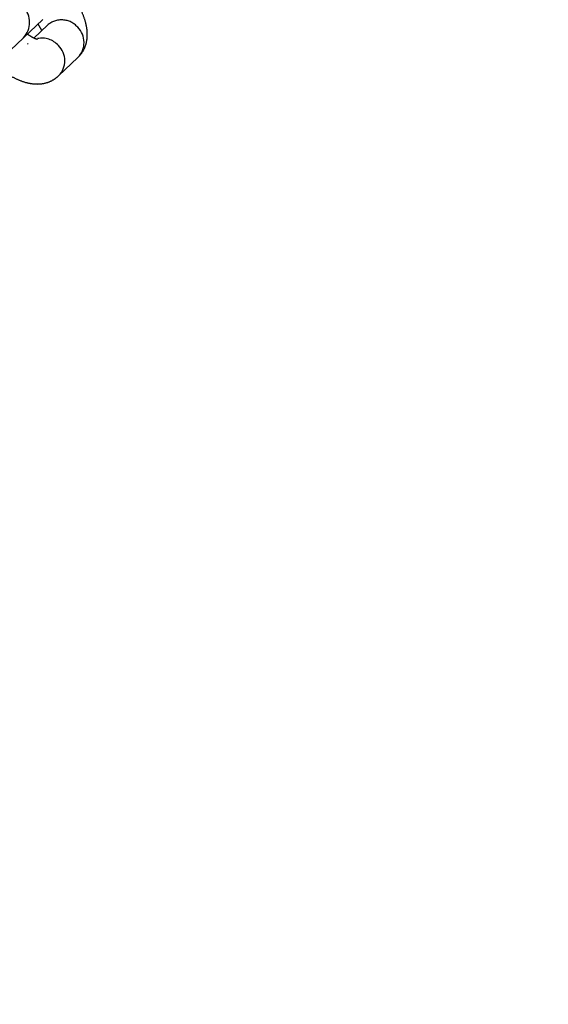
# Model space of a CAD drawing. Header units: metres. Extents: x 104098 to 104607, y 427853 to 428230.
# Tile 99 of 147: x 104264.3905 to 104264.4619, y 428140.4073 to 428140.5403. Entities that reach past the tile are written whole.
import ezdxf

# ---------------------------------------------------------------- set-up
doc = ezdxf.new("R2010")
doc.units = ezdxf.units.M
doc.linetypes.add('DASHED2', pattern=[0.375, 0.25, -0.125])

# ---------------------------------------------------------------- blocks, each defined once
blk = doc.blocks.new('school2')
at = {"color": 252, "linetype": 'DASHED2'}
for p, q in [((107993.3731781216, 456625.0726471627), (107993.3820306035, 456625.0726471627)), ((107993.3820306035, 456625.0726471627), (107993.3856142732, 456625.0726471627)), ((107993.3819462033, 456625.0716471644), (107993.3818570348, 456625.0716456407)), ((107993.385529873, 456625.0716471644), (107993.3830271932, 456625.0716471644)), ((107993.3819462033, 456625.0656471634), (107993.385529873, 456625.0656471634))]:
    blk.add_line(p, q, dxfattribs=at)
for centre, radius, start, end in [((107963.1760300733, 457111.1270218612), 478.5421874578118, 270.128471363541, 276.2285906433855), ((107963.1760300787, 457111.1270218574), 478.5421874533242, 270.128471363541, 276.2285906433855), ((107963.1760076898, 457111.1274265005), 478.6425921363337, 270.1284688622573, 276.2273076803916), ((107963.1760076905, 457111.1274265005), 480.8925921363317, 270.1284688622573, 276.1986169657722), ((107993.3818744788, 456625.0756471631), 0.003004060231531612, 272.9790744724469, 87.02092552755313), ((107993.3817382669, 456625.0687015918), 0.003009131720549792, 358.9636356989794, 58.2730031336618), ((107993.3854468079, 456625.0687622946), 0.002886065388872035, 357.7137913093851, 88.3507176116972), ((107993.3818462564, 456625.0685477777), 0.002902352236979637, 271.9828773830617, 1.962418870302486), ((107993.3854299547, 456625.0685477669), 0.002902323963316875, 271.9729113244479, 1.962649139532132)]:
    blk.add_arc(centre, radius, start, end, dxfattribs=at)
for points, knots in [([(107993.3832470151, 456625.0711557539), (107993.3832475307, 456625.0711543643), (107993.3832488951, 456625.0711506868), (107993.3830979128, 456625.0714261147), (107993.3829104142, 456625.0719199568), (107993.3827950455, 456625.0724099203), (107993.3827391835, 456625.0726471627)], [0, 0, 0, 0, 0.1623495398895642, 0.4296493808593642, 0.7238337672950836, 1, 1, 1, 1]), ([(107993.384737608, 456625.0726471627), (107993.3846705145, 456625.072360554), (107993.3845758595, 456625.0719562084), (107993.3844775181, 456625.0717168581), (107993.3844488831, 456625.0716471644)], [0, 0, 0, 0, 0.708821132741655, 1, 1, 1, 1]), ([(107993.385529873, 456625.0656471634), (107993.38588391, 456625.0656754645), (107993.3865894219, 456625.0657318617), (107993.3875491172, 456625.0661575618), (107993.3883710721, 456625.0667654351), (107993.3890729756, 456625.067560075), (107993.3896913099, 456625.0685734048), (107993.3902177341, 456625.069855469), (107993.3906089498, 456625.0712375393), (107993.3907563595, 456625.0722326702), (107993.3908177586, 456625.0726471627)], [0, 0, 0, 0, 0.1086334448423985, 0.2164807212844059, 0.3239579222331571, 0.4386734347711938, 0.5692883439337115, 0.7220854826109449, 0.8842428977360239, 0.9999999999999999, 0.9999999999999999, 0.9999999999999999, 0.9999999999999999]), ([(107993.3772920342, 456625.069877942), (107993.3774535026, 456625.0694393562), (107993.3777769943, 456625.0685606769), (107993.3784351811, 456625.0675071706), (107993.3792194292, 456625.0666545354), (107993.3801140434, 456625.0660512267), (107993.3810470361, 456625.0657029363), (107993.381674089, 456625.0656640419), (107993.3819462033, 456625.0656471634)], [0, 0, 0, 0, 0.2034798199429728, 0.4076590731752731, 0.5777550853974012, 0.7339706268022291, 0.8845545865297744, 1, 1, 1, 1])]:
    blk.add_open_spline(points, degree=3, knots=knots, dxfattribs=at)

msp = doc.modelspace()

# ---------------------------------------------------------------- block references
at = {"rotation": 43.40342385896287}
msp.add_blockref('school2', (339564.7790640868, 22181.48214643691), dxfattribs=at)

doc.saveas('drawing.dxf')
